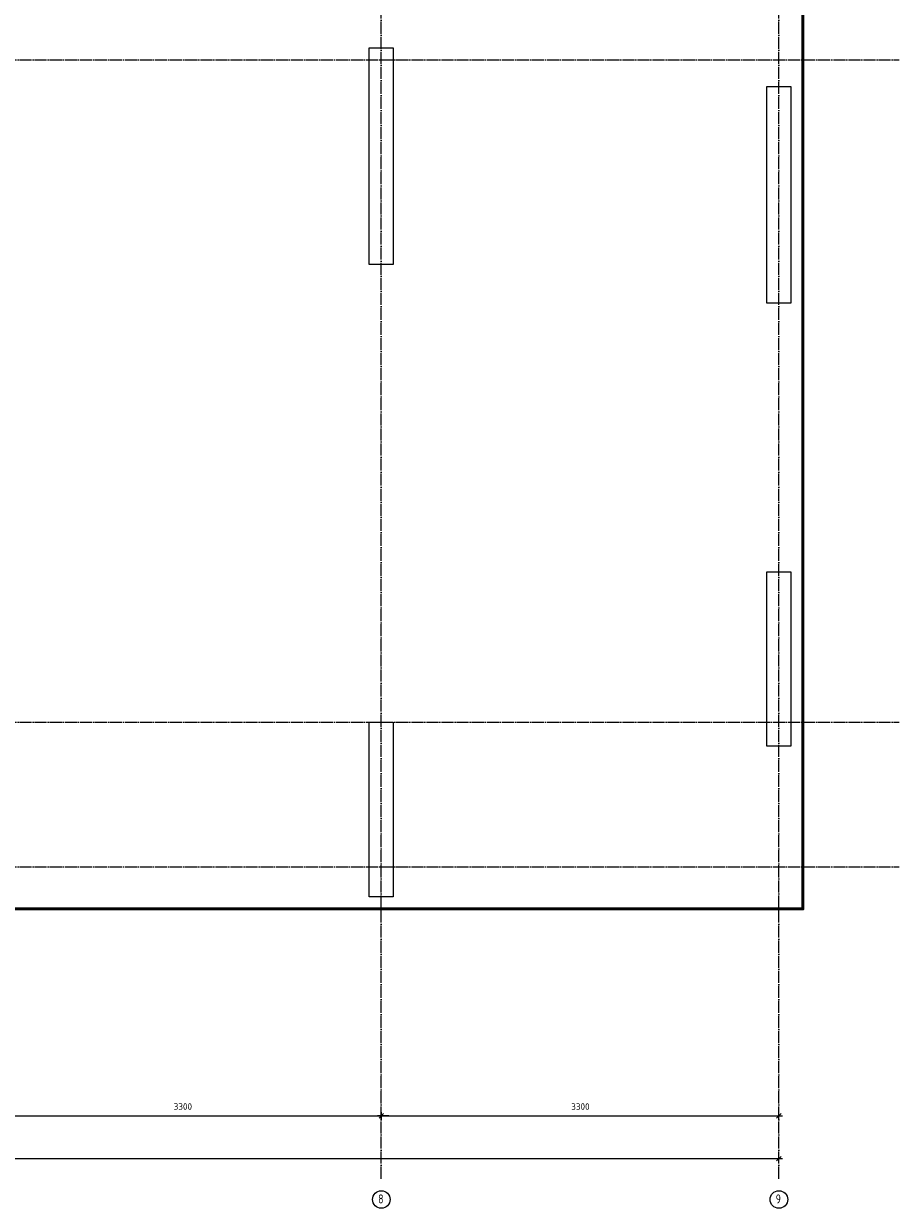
# Model space of a CAD drawing. Header units: millimetres. Extents: x -3026 to 47325, y -2839 to 55854.
# Tile 3 of 130: x 18782 to 26050, y -2836 to 7000. Entities that reach past the tile are written whole.
import ezdxf

# ---------------------------------------------------------------- set-up
doc = ezdxf.new("R2010")
doc.units = ezdxf.units.MM
doc.header["$PDMODE"] = 65
doc.linetypes.add('______11', pattern=[125, 100, -12.5, 0, -12.5])
doc.linetypes.add('______5', pattern=[275, 200, -25, 25, -25])
doc.layers.add('Standard', color=7, linetype='Continuous', lineweight=25)
doc.layers.add('Размерная линия_ общее', color=7, linetype='Continuous', lineweight=13)
doc.layers.add('Осевая линия_ общее', color=7, linetype='______5', lineweight=13, true_color=0xa0a0a0)
doc.styles.add('ISOCPEUR', font='ISOCPEUR')
doc.dimstyles.new('DIMSTYLE_3', dxfattribs={"dimtxt": 55, "dimasz": 62.5, "dimexe": 0, "dimexo": 0, "dimgap": 27.5, "dimtad": 2, "dimdec": 0, "dimrnd": 5, "dimzin": 12, "dimdsep": 46, "dimtxsty": 'ISOCPEUR', "dimblk1": 'ALL_ML_STRICH', "dimblk2": 'ALL_ML_STRICH', "dimsah": 1, "dimcen": 0, "dimclrd": 7, "dimclre": 256, "dimclrt": 7, "dimadec": 0, "dimazin": 0, "dimtfac": 1, "dimtdec": 0, "dimtix": 1, "dimtmove": 2, "dimatfit": 3, "dimfxl": 0, "dimtzin": 0, "dimlwd": 0, "dimlwe": -3, "dimarcsym": 0})

# ---------------------------------------------------------------- blocks, each defined once
blk = doc.blocks.new('ALL_ML_STRICH')
at = {"color": 0, "linetype": 'ByBlock', "lineweight": -2}
for p, q in [((-1, 0), (0.5, 0)), ((-0.3, -0.3), (0.3, 0.3)), ((0, -0.5), (0, 0.5))]:
    blk.add_line(p, q, dxfattribs=at)
blk = doc.blocks.new('*D254')
at = {"layer": 'DEFPOINTS', "color": 7, "linetype": 'Continuous', "lineweight": 13, "transparency": 33554687}
for p in [(0, -2423.6), (25050, -2457.7), (0, -2523.1)]:
    blk.add_point(p, dxfattribs=at)
at = {"layer": 'Размерная линия_ общее', "color": 253, "linetype": 'Continuous', "lineweight": -2, "true_color": 0xa0a0a0, "transparency": 33554687}
for p, q in [((0, -2503.1), (0, -2423.6)), ((25050, -2437.7), (25050, -2423.6))]:
    blk.add_line(p, q, dxfattribs=at)
at = {"layer": 'Размерная линия_ общее', "color": 7, "linetype": 'Continuous', "lineweight": -2, "transparency": 33554687}
blk.add_line((0, -2423.6), (25050, -2423.6), dxfattribs=at)
at = {"layer": 'Размерная линия_ общее', "color": 7, "linetype": 'Continuous', "lineweight": 13, "transparency": 33554687, "xscale": 62.5, "yscale": 62.5, "zscale": 62.5, "rotation": 180}
blk.add_blockref('ALL_ML_STRICH', (0, -2423.6), dxfattribs=at)
at = {"layer": 'Размерная линия_ общее', "color": 7, "linetype": 'Continuous', "lineweight": 13, "transparency": 33554687, "xscale": 62.5, "yscale": 62.5, "zscale": 62.5}
blk.add_blockref('ALL_ML_STRICH', (25050, -2423.6), dxfattribs=at)
at = {"layer": 'Размерная линия_ общее', "color": 7, "linetype": 'Continuous', "lineweight": 13, "transparency": 33554687, "insert": (12527.7, -2346.1), "char_height": 55, "width": 275, "attachment_point": 5, "style": 'ISOCPEUR'}
blk.add_mtext('\\A1;{25050}', dxfattribs=at)
blk = doc.blocks.new('СЛОЖНЫЙ_ОБЪЕКТ_0')
at = {"layer": 'Осевая линия_ общее', "color": 253, "linetype": '______11', "lineweight": -3, "true_color": 0xa0a0a0, "transparency": 33554687}
for p, q in [((25050, -2590), (25050, 14620)), ((21750, -2590), (21750, 14510)), ((-2770, 6700), (26050, 6700)), ((-2770, 1200), (26050, 1200)), ((-2770, 0), (26050, 0))]:
    blk.add_line(p, q, dxfattribs=at)
at = {"layer": 'Осевая линия_ общее', "color": 7, "linetype": 'Continuous', "lineweight": 13, "transparency": 33554687}
for centre in [(21750.6, -2763), (25050.6, -2763)]:
    blk.add_circle(centre, 73.1, dxfattribs=at)
at = {"layer": 'Осевая линия_ общее', "color": 7, "linetype": 'Continuous', "lineweight": 13, "transparency": 33554687, "char_height": 75, "width": 81.602, "attachment_point": 7, "style": 'ISOCPEUR'}
for s, insert in [('\\W0.78;8', (21724.4, -2795.6)), ('\\W0.78;9', (25024.4, -2795.6))]:
    blk.add_mtext(s, dxfattribs=dict(at, insert=insert))
blk = doc.blocks.new('*D262')
at = {"layer": 'DEFPOINTS', "color": 7, "linetype": 'Continuous', "lineweight": 13, "transparency": 33554687}
for p in [(21750, -1976.4), (18450, -2068.8), (18450, -2071.3)]:
    blk.add_point(p, dxfattribs=at)
at = {"layer": 'Размерная линия_ общее', "color": 253, "linetype": 'Continuous', "lineweight": -2, "true_color": 0xa0a0a0, "transparency": 33554687}
for p, q in [((18450, -2068.8), (18450, -2068.8)), ((21750, -2076.4), (21750, -2068.8))]:
    blk.add_line(p, q, dxfattribs=at)
at = {"layer": 'Размерная линия_ общее', "color": 7, "linetype": 'Continuous', "lineweight": -2, "transparency": 33554687}
blk.add_line((18450, -2068.8), (21750, -2068.8), dxfattribs=at)
at = {"layer": 'Размерная линия_ общее', "color": 7, "linetype": 'Continuous', "lineweight": 13, "transparency": 33554687, "xscale": 62.5, "yscale": 62.5, "zscale": 62.5, "rotation": 180}
blk.add_blockref('ALL_ML_STRICH', (18450, -2068.8), dxfattribs=at)
at = {"layer": 'Размерная линия_ общее', "color": 7, "linetype": 'Continuous', "lineweight": 13, "transparency": 33554687, "xscale": 62.5, "yscale": 62.5, "zscale": 62.5}
blk.add_blockref('ALL_ML_STRICH', (21750, -2068.8), dxfattribs=at)
at = {"layer": 'Размерная линия_ общее', "color": 7, "linetype": 'Continuous', "lineweight": 13, "transparency": 33554687, "insert": (20102.8, -1991.3), "char_height": 55, "width": 220, "attachment_point": 5, "style": 'ISOCPEUR'}
blk.add_mtext('\\A1;{3300}', dxfattribs=at)
blk = doc.blocks.new('*D263')
at = {"layer": 'DEFPOINTS', "color": 7, "linetype": 'Continuous', "lineweight": 13, "transparency": 33554687}
for p in [(21750, -1976.4), (25050, -1976.4), (21750, -2068.8)]:
    blk.add_point(p, dxfattribs=at)
at = {"layer": 'Размерная линия_ общее', "color": 253, "linetype": 'Continuous', "lineweight": -2, "true_color": 0xa0a0a0, "transparency": 33554687}
for p, q in [((21750, -2076.4), (21750, -2068.8)), ((25050, -2076.4), (25050, -2068.8))]:
    blk.add_line(p, q, dxfattribs=at)
at = {"layer": 'Размерная линия_ общее', "color": 7, "linetype": 'Continuous', "lineweight": -2, "transparency": 33554687}
blk.add_line((21750, -2068.8), (25050, -2068.8), dxfattribs=at)
at = {"layer": 'Размерная линия_ общее', "color": 7, "linetype": 'Continuous', "lineweight": 13, "transparency": 33554687, "xscale": 62.5, "yscale": 62.5, "zscale": 62.5, "rotation": 180}
blk.add_blockref('ALL_ML_STRICH', (21750, -2068.8), dxfattribs=at)
at = {"layer": 'Размерная линия_ общее', "color": 7, "linetype": 'Continuous', "lineweight": 13, "transparency": 33554687, "xscale": 62.5, "yscale": 62.5, "zscale": 62.5}
blk.add_blockref('ALL_ML_STRICH', (25050, -2068.8), dxfattribs=at)
at = {"layer": 'Размерная линия_ общее', "color": 7, "linetype": 'Continuous', "lineweight": 13, "transparency": 33554687, "insert": (23402.8, -1991.3), "char_height": 55, "width": 220, "attachment_point": 5, "style": 'ISOCPEUR'}
blk.add_mtext('\\A1;{3300}', dxfattribs=at)

msp = doc.modelspace()

# ---------------------------------------------------------------- linework, layer by layer
at = {"color": 7, "linetype": 'Continuous', "lineweight": 25, "transparency": 33554687}
for p, q in [((21650, 5000), (21650, 6800)), ((21650, 6800), (21850, 6800)), ((21850, 6800), (21850, 5000)), ((21850, 5000), (21650, 5000))]:
    msp.add_line(p, q, dxfattribs=at)
at = {"layer": 'Standard', "color": 7, "linetype": 'Continuous', "lineweight": 25, "transparency": 33554687}
for p, q in [((24950, 4680), (24950, 6480)), ((24950, 6480), (25150, 6480)), ((25150, 6480), (25150, 4680)), ((25150, 4680), (24950, 4680)), ((24950, 1000), (24950, 2450)), ((24950, 2450), (25150, 2450)), ((25150, 2450), (25150, 1000)), ((21650, -250.2), (21650, 1199.8)), ((21650, 1199.8), (21850, 1199.8)), ((21850, 1199.8), (21850, -250.2)), ((25150, 1000), (24950, 1000)), ((21850, -250.2), (21650, -250.2))]:
    msp.add_line(p, q, dxfattribs=at)
at = {"layer": 'Standard', "color": 7, "linetype": 'Continuous', "lineweight": 50, "transparency": 33554687}
msp.add_lwpolyline([(-350, -350.2), (25250, -350.2), (25250, 46690), (-350, 46690), (-350, -350.2)], dxfattribs=at)

# ---------------------------------------------------------------- block references
at = {"layer": 'Осевая линия_ общее', "color": 253, "linetype": '______11', "lineweight": -3, "true_color": 0xa0a0a0, "transparency": 33554687}
msp.add_blockref('СЛОЖНЫЙ_ОБЪЕКТ_0', (0, 0), dxfattribs=at)

# ---------------------------------------------------------------- dimensions: what is measured, and where the dimension line sits
at = {"layer": 'Размерная линия_ общее', "color": 7, "linetype": 'Continuous', "lineweight": 13, "transparency": 33554687}
for base, p1, p2, picture, middle in [((21750, -2068.8), (18450, -2068.8), (21750, -2076.4), '*D262', (20102.8, -1991.3)), ((25050, -2068.8), (21750, -2076.4), (25050, -2076.4), '*D263', (23402.8, -1991.3)), ((25050, -2423.6), (0, -2503.1), (25050, -2437.7), '*D254', (12527.7, -2346.1))]:
    dim = msp.add_linear_dim(base=base, p1=p1, p2=p2, dimstyle='DIMSTYLE_3', override={"dimpost": '<>', "dimclrd": 7, "dimclre": 253, "dimclrt": 7, "dimlwd": 0, "dimlwe": 65533}, dxfattribs=at)
    dim.commit()
    dim.dimension.update_dxf_attribs({"geometry": picture, "text_midpoint": middle, "dimtype": 160})

doc.saveas('drawing.dxf')
